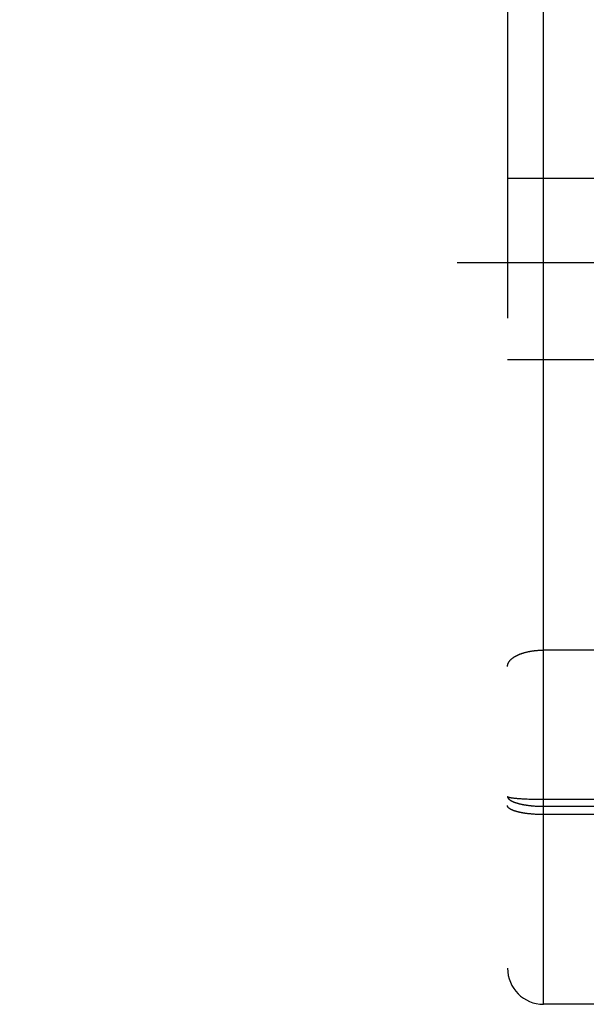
# Model space of a CAD drawing. Header units: inches. Extents: x 0 to 215, y 0 to 139.
# Tile 23 of 91: x 68.18 to 68.651, y 33.405 to 34.225. Entities that reach past the tile are written whole.
import ezdxf

# ---------------------------------------------------------------- set-up
doc = ezdxf.new("R2010")
doc.units = ezdxf.units.IN
doc.header["$LTSCALE"] = 11.835443
doc.header["$MEASUREMENT"] = 0
doc.linetypes.add('HIDDEN', pattern=[0.2, 0.1, -0.1])
doc.layers.add('02___PRT_ALL_AXES', color=7, linetype='CONTINUOUS')
doc.layers.add('DEFAULT_2', color=8, linetype='HIDDEN')

msp = doc.modelspace()

# ---------------------------------------------------------------- linework, layer by layer
at = {"layer": '02___PRT_ALL_AXES', "color": 8, "linetype": 'HIDDEN'}
msp.add_line((69.18063, 33.405), (68.61563, 33.405), dxfattribs=at)
at = {"layer": 'DEFAULT_2', "color": 8, "linetype": 'HIDDEN'}
for p, q in [((68.61563, 33.405), (68.61563, 35.19)), ((68.58563, 35.16), (68.58563, 33.435)), ((68.58563, 34.093), (68.71063, 34.093)), ((93.39813, 34.02249), (66.79413, 34.02249)), ((68.58563, 33.942), (68.71063, 33.942)), ((68.68063, 33.69997), (68.61521, 33.69996)), ((68.59001, 33.5769), (68.59046, 33.57684)), ((68.59046, 33.57684), (68.59092, 33.57679)), ((68.59092, 33.57679), (68.59141, 33.57673)), ((68.59141, 33.57673), (68.59192, 33.57667)), ((68.59192, 33.57667), (68.59244, 33.57662)), ((68.59244, 33.57662), (68.59298, 33.57657)), ((68.59298, 33.57657), (68.59354, 33.57652)), ((68.59354, 33.57652), (68.59412, 33.57647)), ((68.59412, 33.57647), (68.59472, 33.57642)), ((68.59472, 33.57642), (68.59564, 33.57635)), ((68.59564, 33.57635), (68.5966, 33.57628)), ((68.5966, 33.57628), (68.59759, 33.57622)), ((68.59759, 33.57622), (68.59862, 33.57616)), ((68.59862, 33.57616), (68.59967, 33.57611)), ((68.59967, 33.57611), (68.60075, 33.57605)), ((68.60075, 33.57605), (68.60186, 33.576)), ((68.60186, 33.576), (68.60338, 33.57594)), ((68.60338, 33.57594), (68.60493, 33.57589)), ((68.60493, 33.57589), (68.60652, 33.57585)), ((68.60652, 33.57585), (68.60814, 33.57581)), ((68.60814, 33.57581), (68.60978, 33.57578)), ((68.60978, 33.57578), (68.61144, 33.57576)), ((68.61144, 33.57576), (68.61311, 33.57574)), ((68.61311, 33.57574), (68.61479, 33.57573)), ((68.61479, 33.57573), (69.18147, 33.57573)), ((68.60338, 33.56365), (68.60262, 33.56373)), ((68.60415, 33.56356), (68.60338, 33.56365)), ((68.60493, 33.56349), (68.60415, 33.56356)), ((68.60572, 33.56341), (68.60493, 33.56349)), ((68.60652, 33.56335), (68.60572, 33.56341)), ((68.60612, 33.57033), (68.60692, 33.57026)), ((68.60733, 33.56329), (68.60652, 33.56335)), ((68.60692, 33.57026), (68.60773, 33.57019)), ((68.60814, 33.56323), (68.60733, 33.56329)), ((68.60773, 33.57019), (68.60855, 33.57014)), ((68.60896, 33.56318), (68.60814, 33.56323)), ((68.60855, 33.57014), (68.60937, 33.57009)), ((68.60978, 33.56314), (68.60896, 33.56318)), ((68.60937, 33.57009), (68.61019, 33.57004)), ((68.61061, 33.5631), (68.60978, 33.56314)), ((68.61019, 33.57004), (68.61102, 33.57)), ((68.61144, 33.56307), (68.61061, 33.5631)), ((68.61102, 33.57), (68.61185, 33.56997)), ((68.61227, 33.56304), (68.61144, 33.56307)), ((68.61185, 33.56997), (68.61269, 33.56994)), ((68.61311, 33.56302), (68.61227, 33.56304)), ((68.61269, 33.56994), (68.61353, 33.56992)), ((68.61395, 33.56301), (68.61311, 33.56302)), ((68.61353, 33.56992), (68.61437, 33.56991)), ((68.61479, 33.563), (68.61395, 33.56301)), ((68.61437, 33.56991), (68.61521, 33.5699)), ((68.61563, 33.563), (68.61479, 33.563)), ((68.61521, 33.5699), (69.18063, 33.5699)), ((69.18105, 33.563), (68.61563, 33.563))]:
    msp.add_line(p, q, dxfattribs=at)
for points in [[(68.58563, 33.68637), (68.58563, 33.68656), (68.58564, 33.68676), (68.58566, 33.68695), (68.58568, 33.68714), (68.5857, 33.68733), (68.58574, 33.68752), (68.58578, 33.68771), (68.58582, 33.6879), (68.58587, 33.68809), (68.58593, 33.68827), (68.58599, 33.68846), (68.58605, 33.68865), (68.58613, 33.68884), (68.58621, 33.68903), (68.58629, 33.68921), (68.58638, 33.6894), (68.58648, 33.68958), (68.58658, 33.68977), (68.58669, 33.68995), (68.5868, 33.69014), (68.58692, 33.69032), (68.58705, 33.6905), (68.58718, 33.69068), (68.58731, 33.69086), (68.58746, 33.69104), (68.5876, 33.69122), (68.58776, 33.6914), (68.58791, 33.69158), (68.58808, 33.69175), (68.58825, 33.69193), (68.58842, 33.6921), (68.5886, 33.69227), (68.58879, 33.69244), (68.58898, 33.69261), (68.58917, 33.69278), (68.58937, 33.69295), (68.58958, 33.69311), (68.58979, 33.69328), (68.59001, 33.69344), (68.59023, 33.69361), (68.59046, 33.69377), (68.59069, 33.69393), (68.59092, 33.69408), (68.59116, 33.69424), (68.59141, 33.69439), (68.59166, 33.69455), (68.59192, 33.6947), (68.59218, 33.69485), (68.59244, 33.695), (68.59271, 33.69514), (68.59298, 33.69529), (68.59326, 33.69543), (68.59354, 33.69557), (68.59383, 33.69571), (68.59412, 33.69585), (68.59442, 33.69598), (68.59472, 33.69612), (68.59502, 33.69625), (68.59533, 33.69638), (68.59564, 33.69651), (68.59596, 33.69663), (68.59628, 33.69676), (68.5966, 33.69688), (68.59693, 33.697), (68.59726, 33.69712), (68.59759, 33.69723), (68.59793, 33.69735), (68.59827, 33.69746), (68.59862, 33.69757), (68.59896, 33.69767), (68.59932, 33.69778), (68.59967, 33.69788), (68.60003, 33.69798), (68.60039, 33.69808), (68.60075, 33.69818), (68.60112, 33.69827), (68.60149, 33.69836), (68.60186, 33.69845), (68.60224, 33.69854), (68.60261, 33.69862), (68.60299, 33.6987), (68.60338, 33.69878), (68.60376, 33.69886), (68.60415, 33.69893), (68.60454, 33.699), (68.60493, 33.69907), (68.60533, 33.69914), (68.60572, 33.6992), (68.60612, 33.69926), (68.60652, 33.69932), (68.60692, 33.69938), (68.60733, 33.69943), (68.60773, 33.69949), (68.60814, 33.69953), (68.60855, 33.69958), (68.60896, 33.69962), (68.60937, 33.69967), (68.60978, 33.6997), (68.61019, 33.69974), (68.61061, 33.69977), (68.61102, 33.6998), (68.61144, 33.69983), (68.61185, 33.69986), (68.61227, 33.69988), (68.61269, 33.6999), (68.61311, 33.69992), (68.61353, 33.69993), (68.61395, 33.69994), (68.61437, 33.69995), (68.61479, 33.69996), (68.61521, 33.69996)], [(68.58563, 33.57816), (68.58563, 33.57813), (68.58564, 33.5781), (68.58566, 33.57806), (68.58568, 33.57803), (68.5857, 33.57799), (68.58574, 33.57796), (68.58578, 33.57793), (68.58582, 33.57789), (68.58587, 33.57786), (68.58593, 33.57782), (68.58599, 33.57779), (68.58605, 33.57776), (68.58613, 33.57772), (68.58621, 33.57769), (68.58629, 33.57766), (68.58638, 33.57762), (68.58648, 33.57759), (68.58658, 33.57756), (68.58669, 33.57752), (68.5868, 33.57749), (68.58692, 33.57746), (68.58705, 33.57743), (68.58718, 33.57739), (68.58731, 33.57736), (68.58746, 33.57733), (68.5876, 33.5773), (68.58776, 33.57727), (68.58791, 33.57723), (68.58808, 33.5772), (68.58825, 33.57717), (68.58842, 33.57714), (68.5886, 33.57711), (68.58879, 33.57708), (68.58898, 33.57705), (68.58917, 33.57702), (68.58937, 33.57699), (68.58958, 33.57696), (68.59001, 33.5769)], [(68.58563, 33.57816), (68.58563, 33.57805), (68.58564, 33.57793), (68.58566, 33.57782), (68.58568, 33.5777), (68.5857, 33.57759), (68.58574, 33.57747), (68.58578, 33.57735), (68.58582, 33.57724), (68.58587, 33.57712), (68.58593, 33.57701), (68.58599, 33.5769), (68.58605, 33.57678), (68.58613, 33.57667), (68.58621, 33.57655), (68.58629, 33.57644), (68.58638, 33.57633), (68.58648, 33.57621), (68.58658, 33.5761), (68.58669, 33.57599), (68.5868, 33.57588), (68.58692, 33.57577), (68.58705, 33.57566), (68.58718, 33.57555), (68.58731, 33.57544), (68.58746, 33.57533), (68.5876, 33.57522), (68.58776, 33.57511), (68.58791, 33.575), (68.58808, 33.5749), (68.58825, 33.57479), (68.58842, 33.57468), (68.5886, 33.57458), (68.58879, 33.57448), (68.58898, 33.57437), (68.58917, 33.57427), (68.58937, 33.57417), (68.58958, 33.57407), (68.58979, 33.57397), (68.59001, 33.57387), (68.59023, 33.57377), (68.59046, 33.57367), (68.59069, 33.57357), (68.59092, 33.57348), (68.59116, 33.57338), (68.59141, 33.57329), (68.59166, 33.5732), (68.59192, 33.5731), (68.59218, 33.57301), (68.59244, 33.57292), (68.59271, 33.57283), (68.59298, 33.57275), (68.59326, 33.57266), (68.59354, 33.57257), (68.59383, 33.57249), (68.59412, 33.57241), (68.59442, 33.57232), (68.59472, 33.57224), (68.59502, 33.57216), (68.59533, 33.57208), (68.59564, 33.572), (68.59596, 33.57193), (68.59628, 33.57185), (68.5966, 33.57178), (68.59693, 33.57171), (68.59726, 33.57163), (68.59759, 33.57156), (68.59793, 33.57149), (68.59827, 33.57143), (68.59862, 33.57136), (68.59896, 33.5713), (68.59932, 33.57123), (68.59967, 33.57117), (68.60003, 33.57111), (68.60039, 33.57105), (68.60075, 33.57099), (68.60112, 33.57093), (68.60149, 33.57088), (68.60186, 33.57082), (68.60224, 33.57077), (68.60261, 33.57072), (68.60299, 33.57067), (68.60338, 33.57062), (68.60376, 33.57058), (68.60415, 33.57053), (68.60454, 33.57049), (68.60493, 33.57045), (68.60533, 33.57041), (68.60612, 33.57033)], [(68.60262, 33.56373), (68.60186, 33.56383), (68.60149, 33.56388), (68.60112, 33.56393), (68.60076, 33.56398), (68.60039, 33.56403), (68.60003, 33.56408), (68.59967, 33.56414), (68.59932, 33.5642), (68.59897, 33.56425), (68.59862, 33.56431), (68.59827, 33.56437), (68.59793, 33.56443), (68.59759, 33.56449), (68.59726, 33.56456), (68.59693, 33.56462), (68.5966, 33.56469), (68.59628, 33.56476), (68.59596, 33.56482), (68.59564, 33.56489), (68.59533, 33.56496), (68.59502, 33.56503), (68.59472, 33.56511), (68.59442, 33.56518), (68.59412, 33.56525), (68.59383, 33.56533), (68.59355, 33.56541), (68.59326, 33.56548), (68.59299, 33.56556), (68.59271, 33.56564), (68.59244, 33.56572), (68.59218, 33.5658), (68.59192, 33.56588), (68.59166, 33.56597), (68.59141, 33.56605), (68.59117, 33.56613), (68.59092, 33.56622), (68.59069, 33.56631), (68.59046, 33.56639), (68.59023, 33.56648), (68.59001, 33.56657), (68.58979, 33.56666), (68.58958, 33.56675), (68.58938, 33.56684), (68.58917, 33.56693), (68.58898, 33.56702), (68.58879, 33.56712), (68.5886, 33.56721), (68.58842, 33.56731), (68.58825, 33.5674), (68.58808, 33.5675), (68.58792, 33.56759), (68.58776, 33.56769), (68.5876, 33.56778), (68.58746, 33.56788), (68.58732, 33.56798), (68.58718, 33.56808), (68.58705, 33.56818), (68.58692, 33.56828), (68.5868, 33.56838), (68.58669, 33.56848), (68.58658, 33.56858), (68.58648, 33.56868), (68.58638, 33.56878), (68.58629, 33.56888), (68.58621, 33.56898), (68.58613, 33.56909), (68.58606, 33.56919), (68.58599, 33.56929), (68.58593, 33.56939), (68.58587, 33.5695), (68.58582, 33.5696), (68.58578, 33.5697), (68.58574, 33.56981), (68.5857, 33.56991), (68.58568, 33.57001), (68.58566, 33.57012), (68.58564, 33.57022), (68.58563, 33.57032), (68.58563, 33.57043)]]:
    msp.add_lwpolyline(points, dxfattribs=at)
msp.add_arc((68.61563, 33.435), 0.03, 180, 270, dxfattribs=at)

doc.saveas('drawing.dxf')
